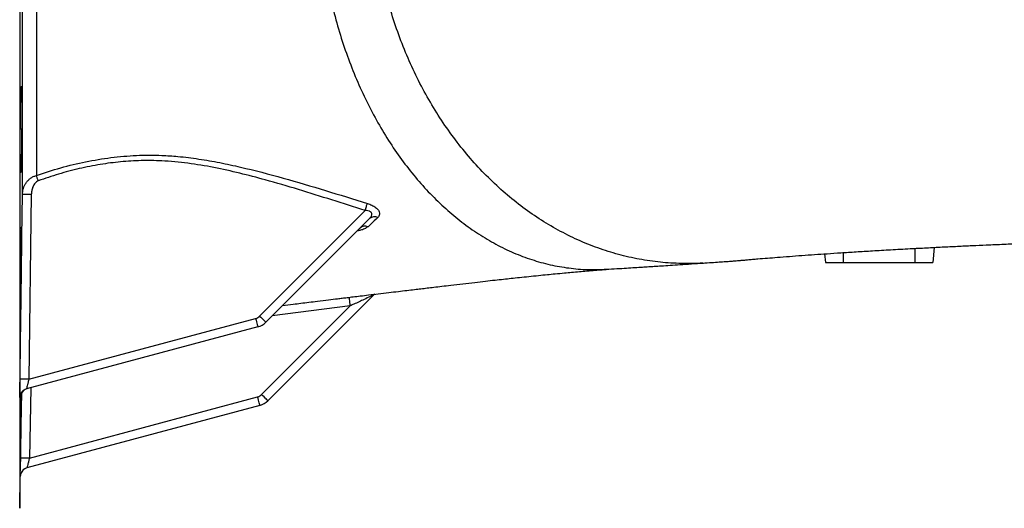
# Model space of a CAD drawing. Header units: millimetres. Extents: x 1715 to 15724, y 2394 to 14725.
# Tile 6 of 14: x 7565 to 10314, y 2635 to 3997. Entities that reach past the tile are written whole.
import ezdxf

# ---------------------------------------------------------------- set-up
doc = ezdxf.new("R2010")
doc.units = ezdxf.units.MM
doc.header["$LTSCALE"] = 5

msp = doc.modelspace()

# ---------------------------------------------------------------- linework, layer by layer
at = {"color": 8, "linetype": 'Continuous', "lineweight": 25}
for p, q in [((7564.8, 6155.2), (7564.8, 2634.6)), ((10064.5, 3359.4), (10064.5, 3319.9)), ((9864.5, 3347.7), (9864.5, 3319.9)), ((8488, 3199.4), (8270.2, 3171.3)), ((7595.5, 2970.4), (7592.1, 2774.6)), ((7566, 2944.2), (7566, 2943.7)), ((7566.5, 2726.1), (7566.4, 2723.6))]:
    msp.add_line(p, q, dxfattribs=at)
at = {"color": 7, "linetype": 'Continuous', "lineweight": 25}
for p, q in [((7570.3, 3332.5), (7572.4, 3509.4)), ((7597.3, 3509.6), (7590.6, 2994.6)), ((8234.8, 3170.6), (8529.1, 3465)), ((8541.5, 3442.6), (8252.4, 3153.4)), ((10118.2, 3362.2), (10114.5, 3319.9)), ((7569.5, 3269.2), (7570.3, 3332.5)), ((9812.4, 3344.3), (9814.5, 3319.9)), ((9814.5, 3319.9), (9864.5, 3319.9)), ((9864.5, 3319.9), (10064.5, 3319.9)), ((10064.5, 3319.9), (10114.5, 3319.9)), ((8555.3, 3232), (8257.9, 2934.6)), ((8240.4, 2951.8), (8488, 3199.4)), ((7590.6, 2994.6), (8223.6, 3164.2)), ((8229.9, 3140.4), (7584, 2967.4)), ((7566, 2943.7), (7565.5, 2943.6)), ((7592.1, 2774.6), (8229.2, 2945.3)), ((8235.5, 2921.6), (7584.9, 2747.3)), ((7564.8, 2634.6), (7566.4, 2723.6))]:
    msp.add_line(p, q, dxfattribs=at)
at = {"color": 7, "linetype": 'Continuous', "lineweight": 25, "flags": 128}
for points in [[(7616.8, 3547.8), (7616.1, 3549.8), (7615.3, 3551.8), (7614.6, 3553.8), (7613.9, 3555.7), (7613.2, 3557.6), (7612.6, 3559.4), (7612, 3561.1), (7611.4, 3562.7)], [(8529.1, 3465), (8530.1, 3467.9), (8531, 3470.8), (8531.9, 3473.6), (8532.8, 3476.3), (8533.6, 3478.8), (8534.3, 3481), (8535, 3483), (8535.5, 3484.7)], [(8488, 3199.4), (8487.3, 3204.3), (8486.7, 3208.9), (8486.2, 3213.2), (8485.7, 3216.9), (8485.3, 3219.9), (8485, 3222.1), (8484.8, 3223.4), (8484.8, 3223.8)], [(8223.6, 3164.2), (8224.8, 3159.5), (8226, 3155.1), (8227.1, 3150.9), (8228.1, 3147.4), (8228.9, 3144.4), (8229.5, 3142.2), (8229.8, 3140.9), (8229.9, 3140.4)], [(8234.8, 3170.6), (8238.2, 3167.2), (8241.5, 3164), (8244.5, 3161), (8247.2, 3158.4), (8249.4, 3156.2), (8251, 3154.6), (8252, 3153.7), (8252.4, 3153.4)], [(8235.5, 2921.6), (8235.4, 2922.1), (8235, 2923.4), (8234.5, 2925.6), (8233.7, 2928.5), (8232.7, 2932.1), (8231.6, 2936.2), (8230.4, 2940.7), (8229.2, 2945.3)], [(8257.9, 2934.6), (8257.6, 2934.9), (8256.6, 2935.8), (8254.9, 2937.4), (8252.7, 2939.5), (8250.1, 2942.2), (8247.1, 2945.1), (8243.8, 2948.4), (8240.4, 2951.8)]]:
    msp.add_lwpolyline(points, dxfattribs=at)
at = {"color": 8, "linetype": 'Continuous', "lineweight": 25, "flags": 128}
msp.add_lwpolyline([(7567.2, 2774.7), (7568.1, 2824.6), (7570.4, 2957.5)], dxfattribs=at)
at = {"color": 7, "linetype": 'Continuous', "lineweight": 25}
for centre, radius, start, end in [((7586.9, 3128.4), 381.3, 88.4288, 92.1682), ((8555.7, 3427), 21, 64.2591, 132.2819), ((8529.2, 3400.7), 20.9, 66.8232, 132.597), ((8217.1, 3188.3), 25, 285, 315), ((8217, 3188.7), 50, 285, 315), ((7579.1, 2615.9), 378.8, 88.2641, 92.0282), ((7590.5, 2943.2), 25, 105.0014, 128.8214), ((7591, 2943.3), 25, 105.0042, 128.7059), ((8222.7, 2969.5), 25, 285, 315), ((8222.6, 2969.9), 50, 285, 315), ((7579.4, 2403.8), 371, 88.0455, 91.8886), ((7591.4, 2723.1), 25, 105, 178.9719), ((7591.3, 2723.1), 25, 105.0006, 173.0988)]:
    msp.add_arc(centre, radius, start, end, dxfattribs=at)
at = {"color": 8, "linetype": 'Continuous', "lineweight": 25}
for centre, start, end in [((7590.5, 2943.2), 128.8243, 179.1582), ((7591, 2943.3), 128.7055, 179.1473)]:
    msp.add_arc(centre, 25, start, end, dxfattribs=at)
at = {"color": 7, "linetype": 'Continuous', "lineweight": 25}
for points, knots in [([(7572.4, 3509.4), (7572.4, 3517.1), (7572.4, 3524.9), (7572.4, 3540.6), (7572.5, 3548.5), (7572.5, 3572.4), (7572.5, 3588.5), (7572.5, 3637.6), (7572.5, 3671.2), (7572.6, 3740), (7572.6, 3775.3), (7572.6, 3847.6), (7572.6, 3884.6), (7572.6, 3932), (7572.6, 3941.5), (7572.7, 3960.6), (7572.7, 3970.2), (7572.7, 3999), (7572.7, 4018.2), (7572.7, 4076.3), (7572.7, 4115.4), (7572.7, 4194.2), (7572.7, 4233.9), (7572.7, 4294.1), (7572.7, 4314.2), (7572.7, 4354.5), (7572.7, 4374.7), (7572.7, 4394.9)], [0, 0, 0, 0, 0.03125, 0.03125, 0.0625, 0.0625, 0.125, 0.125, 0.25, 0.25, 0.375, 0.375, 0.5, 0.5, 0.53125, 0.53125, 0.5625, 0.5625, 0.625, 0.625, 0.75, 0.75, 0.875, 0.875, 0.9375, 0.9375, 1, 1, 1, 1]), ([(7611.5, 4330.6), (7611.5, 4298.8), (7611.5, 4235.2), (7611.5, 4150.7), (7611.4, 4077.2), (7611.4, 4014.3), (7611.4, 3949.7), (7611.4, 3883.5), (7611.3, 3816.3), (7611.3, 3750.2), (7611.3, 3685.6), (7611.4, 3622.5), (7611.4, 3582.6), (7611.4, 3562.7)], [0, 0, 0, 0, 0.11448, 0.228959, 0.306899, 0.384886, 0.462825, 0.551011, 0.639266, 0.727451, 0.818276, 0.909177, 1, 1, 1, 1]), ([(8396.1, 4330.8), (8397.6, 4305.1), (8400.4, 4253.7), (8409.6, 4177.4), (8422.1, 4103.3), (8438, 4031.6), (8457.1, 3962.6), (8479.3, 3895.6), (8504.8, 3830.8), (8533.2, 3768.7), (8564.6, 3709.4), (8598.7, 3653.2), (8635.4, 3600.4), (8674.6, 3551.3), (8716, 3506), (8759.5, 3464.8), (8804.9, 3427.8), (8851.9, 3395.2), (8900.4, 3367.2), (8950.1, 3343.9), (9000.8, 3325.4), (9052.3, 3311.8), (9104.3, 3303.2), (9154.4, 3299.3), (9187.2, 3300.7), (9202.5, 3301.4)], [0, 0, 0, 0, 0.045384, 0.090768, 0.136152, 0.17961, 0.223069, 0.266528, 0.309987, 0.353446, 0.396905, 0.440364, 0.483823, 0.527282, 0.570741, 0.614199, 0.657658, 0.701117, 0.744575, 0.788033, 0.831491, 0.874949, 0.918407, 0.961864, 1, 1, 1, 1]), ([(9471.5, 3318.5), (9480, 3319.1), (9496.1, 3320.1), (9517.3, 3321.5), (9534.9, 3322.7), (9549, 3323.8), (9560.2, 3324.6), (9568.4, 3325.3), (9574.5, 3325.8), (9579.2, 3326.2), (9583.4, 3326.5), (9587.8, 3326.9), (9592.3, 3327.3), (9600.2, 3328), (9611.3, 3329), (9629.9, 3330.6), (9652.7, 3332.5), (9681.7, 3334.8), (9713.7, 3337.3), (9748.4, 3339.8), (9783.5, 3342.3), (9819.8, 3344.8), (9858.2, 3347.4), (9900.5, 3350.1), (9946.8, 3352.9), (9997.1, 3355.8), (10047.4, 3358.6), (10095.6, 3361.1), (10139.6, 3363.3), (10182.2, 3365.4), (10223.3, 3367.3), (10266.5, 3369.2), (10311.5, 3371.2), (10358.7, 3373.1), (10407.7, 3375.1), (10461.3, 3377.2), (10521.4, 3379.4), (10585.9, 3381.8), (10653.5, 3384.1), (10722.1, 3386.4), (10788.6, 3388.6), (10852.6, 3390.7), (10914.1, 3392.6), (10973.9, 3394.5), (11033.5, 3396.3), (11095.1, 3398.2), (11161, 3400.3), (11229.7, 3402.4), (11301.3, 3404.6), (11375.4, 3407), (11454, 3409.5), (11537.4, 3412.2), (11625.4, 3415), (11716.7, 3418), (11810.9, 3421.1), (11908, 3424.3), (12009.3, 3427.7), (12106.6, 3430.9), (12199.3, 3433.9), (12285.2, 3436.8), (12369.9, 3439.5), (12459.7, 3442.5), (12553.5, 3445.5), (12650.5, 3448.6), (12742.4, 3451.5), (12829, 3454.1), (12910.4, 3456.6), (12986.6, 3458.9), (13057.1, 3461.1), (13122.2, 3463), (13181.9, 3464.8), (13236.8, 3466.4), (13287, 3467.9), (13333.2, 3469.3), (13377.5, 3470.6), (13422.5, 3471.9), (13474.5, 3473.5), (13533.8, 3475.3), (13600.8, 3477.4), (13671.3, 3479.6), (13744.8, 3481.9), (13819.3, 3484.4), (13894.2, 3486.9), (13969.1, 3489.5), (14044.7, 3492.3), (14120.8, 3495.3), (14196.8, 3498.4), (14260.9, 3501.2), (14313.5, 3503.6), (14354.9, 3505.6), (14394.7, 3507.6), (14431.7, 3509.5), (14465, 3511.2), (14496.2, 3513), (14525, 3514.6), (14551.3, 3516.2), (14573.4, 3517.5), (14590, 3518.5), (14602.1, 3519.3), (14611.6, 3519.9), (14622.3, 3520.6), (14635.5, 3521.5), (14651.5, 3522.6), (14669.2, 3523.8), (14687, 3525.1), (14703.9, 3526.3), (14720.5, 3527.6), (14737.2, 3528.9), (14754.6, 3530.3), (14772.4, 3531.8), (14790.2, 3533.3), (14807.4, 3534.9), (14821.2, 3536.2), (14831.7, 3537.2), (14839.3, 3537.9), (14846.4, 3538.6), (14853.6, 3539.4), (14861.7, 3540.2), (14872, 3541.3), (14884.6, 3542.7), (14899, 3544.4), (14913.3, 3546.2), (14926.5, 3547.9), (14938.1, 3549.5), (14949.2, 3551.1), (14960.2, 3552.7), (14971.5, 3554.5), (14983.5, 3556.5), (14996.3, 3558.8), (15009.5, 3561.2), (15022.3, 3563.8), (15035.3, 3566.5), (15049.9, 3569.8), (15065.9, 3573.7), (15082.1, 3577.9), (15097.9, 3582.3), (15114, 3587.1), (15131.3, 3592.6), (15149.3, 3598.8), (15168.2, 3605.7), (15187.2, 3613.2), (15205.5, 3621), (15221.6, 3628.2), (15234.7, 3634.4), (15249, 3641.4), (15266.6, 3650.6), (15289.6, 3663.3), (15315.1, 3678.5), (15341.3, 3695.6), (15366.9, 3713.7), (15391.7, 3732.6), (15415.7, 3752.4), (15438.9, 3773), (15462, 3795.1), (15486.1, 3820), (15511.9, 3849.2), (15539.2, 3883.2), (15567.3, 3922.6), (15595.5, 3967.6), (15623, 4018.5), (15646.8, 4071.3), (15666.8, 4125.2), (15683, 4179.3), (15695.9, 4237.3), (15704.3, 4288.3), (15706.3, 4320), (15707, 4331)], [0, 0, 0, 0, 0.0043608, 0.0081792, 0.0114571, 0.0141961, 0.0163973, 0.0181354, 0.0192776, 0.0201031, 0.0210439, 0.0221065, 0.0232925, 0.0246022, 0.0285593, 0.0326044, 0.0400026, 0.0475397, 0.0563815, 0.0650565, 0.073598, 0.0816443, 0.0902645, 0.0994297, 0.1091054, 0.119251, 0.129819, 0.1383533, 0.1463837, 0.1539126, 0.1609683, 0.1675818, 0.175611, 0.1829635, 0.1899779, 0.1983203, 0.2070744, 0.2162372, 0.2257599, 0.2350346, 0.2439067, 0.2520689, 0.2599013, 0.2674177, 0.2746497, 0.2821602, 0.2902036, 0.2987944, 0.3071649, 0.3160256, 0.3253882, 0.3352553, 0.3456274, 0.356504, 0.3673548, 0.3786602, 0.3904161, 0.4026176, 0.4125139, 0.4226036, 0.4324456, 0.4419663, 0.4538475, 0.4651808, 0.4759655, 0.4862017, 0.495888, 0.5050235, 0.5136079, 0.5214859, 0.5288343, 0.5356528, 0.5419411, 0.5476987, 0.5531168, 0.5588652, 0.5650022, 0.5732691, 0.5821513, 0.5916496, 0.6017649, 0.6124537, 0.6230332, 0.6340581, 0.6455303, 0.6574488, 0.6698106, 0.6826185, 0.6899885, 0.6975016, 0.7050672, 0.7121678, 0.7187215, 0.7247275, 0.7311012, 0.7367105, 0.7415534, 0.7456283, 0.7478279, 0.7497405, 0.7520701, 0.7551268, 0.7589127, 0.7633195, 0.7677808, 0.7720152, 0.7760219, 0.7805154, 0.7850953, 0.7899088, 0.7949576, 0.8000218, 0.8046702, 0.807086, 0.809367, 0.8115127, 0.8135597, 0.8159436, 0.8187928, 0.8227517, 0.8273645, 0.8321543, 0.8362926, 0.8398263, 0.8429567, 0.8461408, 0.8493855, 0.8526915, 0.8560624, 0.8592825, 0.8624947, 0.8652649, 0.8681364, 0.8714482, 0.8744112, 0.8772632, 0.8798317, 0.8823479, 0.8851643, 0.8877528, 0.8905664, 0.8933113, 0.8956001, 0.8974326, 0.8988973, 0.9014454, 0.9045929, 0.9082646, 0.9119825, 0.9156691, 0.919326, 0.9229549, 0.9265574, 0.9301503, 0.934116, 0.9386241, 0.9436768, 0.9492756, 0.9554213, 0.9621141, 0.9693537, 0.9755388, 0.9820716, 0.9889505, 0.9961728, 1, 1, 1, 1]), ([(7566.5, 3606.4), (7566.5, 3601.8), (7566.6, 3592.8), (7566.8, 3582.6), (7567, 3575.3), (7567.3, 3571.4), (7567.6, 3570.9), (7567.9, 3573.7), (7568.2, 3580), (7568.6, 3589.3), (7568.9, 3601.6), (7569.3, 3616.4), (7569.6, 3633.4), (7569.9, 3651.9), (7570.1, 3671.6), (7570.3, 3691.9), (7570.5, 3712.1), (7570.6, 3731.8), (7570.6, 3750.2), (7570.5, 3767.1), (7570.4, 3781.7), (7570.2, 3793.8), (7570, 3803), (7569.8, 3809), (7569.5, 3811.6), (7569.1, 3810.9), (7568.8, 3806.7), (7568.4, 3799.3), (7568.1, 3788.8), (7567.7, 3775.6), (7567.4, 3759.9), (7567.1, 3742.3), (7566.9, 3723.2), (7566.7, 3703.2), (7566.5, 3682.9), (7566.4, 3662.8), (7566.4, 3643.6), (7566.4, 3624), (7566.4, 3612.7), (7566.5, 3606.4)], [0, 0, 0, 0, 0.026845, 0.05369, 0.080535, 0.10738, 0.134227, 0.161075, 0.187926, 0.214776, 0.24163, 0.268483, 0.295336, 0.32219, 0.34904, 0.375891, 0.402737, 0.429583, 0.456425, 0.483267, 0.510108, 0.536949, 0.563792, 0.590634, 0.617481, 0.644328, 0.671179, 0.69803, 0.724884, 0.751737, 0.77859, 0.805443, 0.832294, 0.859144, 0.885991, 0.912838, 0.939681, 0.966525, 1, 1, 1, 1]), ([(7611.4, 3562.7), (7633.9, 3570.2), (7679.2, 3585.2), (7748.8, 3601.8), (7819.5, 3613.6), (7890.7, 3619.7), (7953.1, 3619.9), (8011.2, 3615.9), (8065.2, 3609.2), (8123.6, 3599), (8202.3, 3582), (8300.6, 3556.3), (8418.3, 3521.2), (8496.5, 3496.9), (8535.5, 3484.7)], [0, 0, 0, 0, 0.075207, 0.150757, 0.226349, 0.301757, 0.376843, 0.423627, 0.486184, 0.548793, 0.611386, 0.740876, 0.870435, 1, 1, 1, 1]), ([(8529.1, 3465), (8498.3, 3474.8), (8436.6, 3494.6), (8343.8, 3523.8), (8258, 3548.8), (8179.2, 3569.5), (8107.2, 3585.6), (8034.6, 3597.7), (7966.7, 3604.1), (7903.9, 3604.8), (7846.7, 3601.4), (7789, 3594.1), (7731.1, 3582.5), (7673.3, 3567.2), (7635.6, 3554.3), (7616.8, 3547.8)], [0, 0, 0, 0, 0.103717, 0.207433, 0.31113, 0.389708, 0.468397, 0.54695, 0.625344, 0.686452, 0.747639, 0.808757, 0.872471, 0.93626, 1, 1, 1, 1]), ([(7572.4, 3509.4), (7572.5, 3512.3), (7572.7, 3515.2), (7573.6, 3521), (7574.3, 3523.8), (7576, 3529.4), (7577.1, 3532.1), (7579.6, 3537.3), (7581.1, 3539.9), (7584.4, 3544.7), (7586.3, 3547), (7589.4, 3550.2), (7590.4, 3551.2), (7592.7, 3553.2), (7593.9, 3554.1), (7597.5, 3556.8), (7600.1, 3558.3), (7605.6, 3560.9), (7608.4, 3561.9), (7611.4, 3562.7)], [0, 0, 0, 0, 0.125, 0.125, 0.25, 0.25, 0.375, 0.375, 0.5, 0.5, 0.625, 0.625, 0.6875, 0.6875, 0.75, 0.75, 0.875, 0.875, 1, 1, 1, 1]), ([(7616.8, 3547.8), (7615.2, 3547), (7611.1, 3545.1), (7605.4, 3538.9), (7600.8, 3530), (7597.9, 3519.8), (7597.5, 3513), (7597.3, 3509.6)], [0, 0, 0, 0, 0.115737, 0.300244, 0.546437, 0.77308, 1, 1, 1, 1]), ([(8541.5, 3442.6), (8543.6, 3444.9), (8547.2, 3448.9), (8548.7, 3454.7), (8547.6, 3458.4), (8545.6, 3460.9), (8543.3, 3462.4), (8539.2, 3464.1), (8534.6, 3464.9), (8530.6, 3465), (8529.1, 3465)], [0, 0, 0, 0, 0.253986, 0.438335, 0.54185, 0.603816, 0.705988, 0.748671, 0.906715, 1, 1, 1, 1]), ([(8535.5, 3484.7), (8537.8, 3484), (8544.2, 3481.9), (8554, 3477.1), (8563.8, 3469.8), (8569.5, 3461.6), (8570.4, 3453), (8566.8, 3448.4), (8564.8, 3445.9)], [0, 0, 0, 0, 0.087296, 0.248265, 0.409949, 0.593079, 0.776331, 1, 1, 1, 1]), ([(8564.8, 3445.9), (8558.1, 3439.6), (8548.9, 3430.9), (8539.9, 3422.2), (8537.4, 3419.9)], [0, 0, 0, 0, 0.727654, 1, 1, 1, 1]), ([(7569.9, 3418.5), (7569.8, 3418.5), (7569.7, 3418.4), (7569.4, 3414.3), (7569.1, 3407), (7568.7, 3396.5), (7568.4, 3383.2), (7568, 3367.6), (7567.7, 3350), (7567.4, 3330.9), (7567.1, 3310.9), (7566.9, 3290.6), (7566.7, 3270.5), (7566.5, 3251.3), (7566.4, 3231.9), (7566.4, 3214.7), (7566.4, 3200.6), (7566.5, 3190.2), (7566.6, 3183.1), (7566.8, 3179.2), (7566.9, 3179.3), (7567, 3179.3)], [0, 0, 0, 0, 0.0386256, 0.0923201, 0.1460143, 0.199717, 0.2534201, 0.3071266, 0.3608335, 0.4145398, 0.468245, 0.5219454, 0.5756456, 0.6293392, 0.6830317, 0.7499975, 0.8036831, 0.8573688, 0.9110542, 0.9647397, 1, 1, 1, 1]), ([(7570.3, 3332.5), (7570.3, 3334.7), (7570.4, 3343.4), (7570.5, 3357.9), (7570.6, 3374.7), (7570.6, 3389.4), (7570.5, 3401.5), (7570.4, 3410.6), (7570.2, 3416.8), (7570.1, 3418.1), (7570, 3418.7)], [0, 0, 0, 0, 0.047833, 0.183871, 0.319909, 0.45593, 0.591949, 0.727962, 0.863976, 1, 1, 1, 1]), ([(8372.2, 3209.3), (8380.2, 3210.3), (8398.7, 3212.6), (8425.5, 3215.9), (8448.4, 3218.7), (8465.5, 3220.8), (8479.9, 3222.5), (8496.8, 3224.6), (8516.9, 3227), (8540.3, 3229.8), (8566.8, 3232.9), (8594.5, 3236.2), (8621.2, 3239.3), (8645.1, 3242.2), (8666.1, 3244.7), (8685, 3247), (8703.2, 3249.1), (8722.6, 3251.5), (8744.6, 3254.1), (8771.6, 3257.3), (8802.3, 3260.9), (8834.5, 3264.7), (8864.4, 3268.1), (8891.2, 3271.1), (8915.2, 3273.7), (8938, 3276.2), (8961, 3278.7), (8986.4, 3281.3), (9012.9, 3284), (9037.3, 3286.4), (9061.4, 3288.8), (9084, 3290.9), (9106.6, 3292.9), (9127.3, 3294.8), (9143.7, 3296.2), (9155.2, 3297.2), (9162.3, 3297.8), (9169.4, 3298.4), (9176.9, 3299), (9186, 3299.7), (9196.5, 3300.6), (9204, 3301.2), (9207.6, 3301.5)], [0, 0, 0, 0, 0.025745, 0.058992, 0.085964, 0.099626, 0.114287, 0.132582, 0.154524, 0.180104, 0.209537, 0.241625, 0.271288, 0.297761, 0.321036, 0.341152, 0.361069, 0.382394, 0.407799, 0.43727, 0.477105, 0.515777, 0.551462, 0.584136, 0.613209, 0.63971, 0.669447, 0.70241, 0.737125, 0.769266, 0.797716, 0.832814, 0.859445, 0.889425, 0.917285, 0.927016, 0.936918, 0.946734, 0.956457, 0.96812, 0.984805, 1, 1, 1, 1]), ([(9202.5, 3301.2), (9212.5, 3301.8), (9231.6, 3302.9), (9258.3, 3304.6), (9282, 3306.1), (9302.6, 3307.4), (9320.3, 3308.5), (9338, 3309.7), (9357.9, 3311), (9382.1, 3312.5), (9410.2, 3314.4), (9441.3, 3316.5), (9462.7, 3317.9), (9473.7, 3318.7)], [0, 0, 0, 0, 0.104727, 0.199495, 0.284222, 0.358836, 0.423275, 0.478626, 0.553509, 0.643839, 0.749731, 0.871315, 1, 1, 1, 1]), ([(7565.7, 2994.5), (7566, 3011.2), (7567.2, 3094.5), (7568.4, 3186), (7569.4, 3260.9), (7569.5, 3269.2)], [0, 0, 0, 0, 0.1819904, 0.9099533, 1, 1, 1, 1]), ([(7567, 3179.1), (7567.1, 3179.8), (7567.3, 3181.2), (7567.6, 3187.7), (7567.9, 3197), (7568.3, 3209.3), (7568.6, 3224.1), (7569, 3241), (7569.3, 3256.4), (7569.4, 3266), (7569.5, 3269.2)], [0, 0, 0, 0, 0.133566, 0.267148, 0.400732, 0.534332, 0.667933, 0.801544, 0.935155, 1, 1, 1, 1]), ([(8555.3, 3232), (8554.8, 3231.6), (8554, 3230.9), (8550.2, 3228.7), (8541.5, 3224.1), (8527.9, 3217.6), (8512.4, 3210.4), (8499.4, 3204.5), (8491.2, 3200.9), (8488, 3199.4)], [0, 0, 0, 0, 0.056988, 0.095153, 0.233673, 0.474894, 0.67165, 0.870442, 1, 1, 1, 1]), ([(8298.9, 3199.9), (8308.6, 3201.2), (8333.1, 3204.4), (8357.5, 3207.5), (8372.2, 3209.4)], [0, 0, 0, 0, 0.399277, 1, 1, 1, 1]), ([(7565.5, 2943.6), (7565.4, 2944.1), (7565.4, 2945.2), (7565.3, 2953.5), (7565.4, 2966), (7565.6, 2980.4), (7565.7, 2990.3), (7565.7, 2994.5)], [0, 0, 0, 0, 0.206728, 0.413344, 0.623059, 0.840173, 1, 1, 1, 1]), ([(7590.6, 2994.6), (7590, 2992.3), (7588.7, 2987.1), (7586.8, 2979.4), (7585.1, 2972.8), (7584.1, 2968.2), (7584, 2967.6), (7584, 2967.4)], [0, 0, 0, 0, 0.167566, 0.391856, 0.602296, 0.803124, 1, 1, 1, 1]), ([(7566.1, 2946.4), (7566.1, 2945.6), (7566, 2944.4), (7566, 2944.2), (7566, 2944.2)], [0, 0, 0, 0, 0.686447, 1, 1, 1, 1]), ([(7566.1, 2945.9), (7566.1, 2946.1), (7566.2, 2946.4), (7566.3, 2947.7), (7566.8, 2950), (7568, 2953.6), (7570.5, 2958), (7573.2, 2961.4), (7575.2, 2962.6), (7575.4, 2962.8)], [0, 0, 0, 0, 0.085558, 0.154248, 0.259297, 0.422585, 0.678867, 0.963407, 1, 1, 1, 1]), ([(7566.4, 2744.2), (7566.5, 2744.9), (7566.5, 2746.3), (7566.7, 2752.8), (7566.9, 2762.1), (7567.1, 2774.4), (7567.4, 2789.1), (7567.7, 2806.1), (7568, 2824.6), (7568.4, 2844.3), (7568.7, 2864.6), (7569.1, 2884.8), (7569.4, 2904.5), (7569.7, 2923), (7570, 2939.7), (7570.2, 2951.2), (7570.2, 2956.2), (7570.3, 2957.3)], [0, 0, 0, 0, 0.070063, 0.140127, 0.210191, 0.280261, 0.350331, 0.420409, 0.490489, 0.560577, 0.630665, 0.700757, 0.77085, 0.840942, 0.911033, 0.981115, 1, 1, 1, 1]), ([(7566.6, 2949.1), (7566.6, 2948.9), (7566.6, 2941.3), (7566.5, 2935.1), (7566.5, 2929)], [0, 0, 0, 0, 0.019871, 1, 1, 1, 1]), ([(7566.6, 2894.1), (7566.7, 2894.8), (7566.8, 2896.2), (7567.1, 2902.6), (7567.3, 2911.9), (7567.6, 2924.2), (7568, 2938.1), (7568.2, 2948.8), (7568.3, 2953.7)], [0, 0, 0, 0, 0.170971, 0.341954, 0.512938, 0.683943, 0.854949, 1, 1, 1, 1]), ([(7569.8, 2956.4), (7569.8, 2953.7), (7569.6, 2946.7), (7569.3, 2932.6), (7569, 2915.1), (7568.6, 2896), (7568.3, 2876.1), (7567.9, 2855.7), (7567.6, 2835.6), (7567.3, 2816.4), (7567, 2796.8), (7566.8, 2785.5), (7566.8, 2779.1)], [0, 0, 0, 0, 0.064965, 0.166062, 0.267157, 0.36827, 0.469381, 0.5705, 0.671617, 0.772732, 0.873847, 1, 1, 1, 1]), ([(7566.5, 2929), (7566.4, 2924.5), (7566.4, 2915.4), (7566.4, 2905.2), (7566.4, 2898.1), (7566.5, 2894.2), (7566.6, 2894.2), (7566.6, 2894.2)], [0, 0, 0, 0, 0.214713, 0.429426, 0.644138, 0.858851, 1, 1, 1, 1]), ([(7566.8, 2779.1), (7566.7, 2774.6), (7566.6, 2765.6), (7566.5, 2755.3), (7566.4, 2748.2), (7566.4, 2744.3), (7566.4, 2744.4), (7566.4, 2744.4)], [0, 0, 0, 0, 0.214703, 0.429407, 0.64411, 0.858814, 1, 1, 1, 1]), ([(7566.4, 2723.6), (7566.4, 2723.6), (7566.4, 2723.7), (7566.4, 2724), (7566.4, 2724.3), (7566.4, 2725.3), (7566.4, 2726.3), (7566.4, 2728.2), (7566.4, 2729), (7566.5, 2730.6), (7566.5, 2731.5), (7566.5, 2734.3), (7566.6, 2736.5), (7566.6, 2740), (7566.6, 2741.3), (7566.7, 2743.9), (7566.7, 2745.2), (7566.8, 2749.4), (7566.8, 2752.3), (7566.9, 2756.9), (7566.9, 2758.5), (7567, 2761.6), (7567, 2763.2), (7567.1, 2768), (7567.2, 2771.3), (7567.2, 2774.7)], [0, 0, 0, 0, 0.0625, 0.0625, 0.125, 0.125, 0.25, 0.25, 0.3125, 0.3125, 0.375, 0.375, 0.5, 0.5, 0.5625, 0.5625, 0.625, 0.625, 0.75, 0.75, 0.8125, 0.8125, 0.875, 0.875, 1, 1, 1, 1]), ([(7592.1, 2774.6), (7592, 2774.4), (7591.2, 2771.2), (7589.5, 2764.9), (7587.3, 2756.6), (7585.7, 2750.4), (7585, 2747.6), (7584.9, 2747.4), (7584.9, 2747.3)], [0, 0, 0, 0, 0.015141, 0.23876, 0.472612, 0.694053, 0.900292, 1, 1, 1, 1])]:
    msp.add_open_spline(points, degree=3, knots=knots, dxfattribs=at)
at = {"color": 8, "linetype": 'Continuous', "lineweight": 25}
for points, knots in [([(9471.5, 3318.8), (9469.2, 3318.5), (9447.2, 3316.4), (9405.3, 3317), (9346.2, 3320.8), (9287.5, 3330), (9229.4, 3343.8), (9172.1, 3362.4), (9116, 3385.7), (9061.4, 3413.6), (9008.3, 3445.9), (8957.2, 3482.4), (8908.2, 3523.1), (8861.5, 3567.8), (8817.4, 3616.1), (8776.1, 3668), (8737.7, 3723.2), (8702.4, 3781.4), (8670.3, 3842.4), (8641.7, 3905.8), (8616.7, 3971.5), (8595.3, 4039.1), (8577.4, 4109.2), (8563.4, 4181.5), (8553.1, 4255.8), (8549.8, 4305.8), (8548.2, 4330.8)], [0, 0, 0, 0, 0.005048, 0.048094, 0.091139, 0.134184, 0.177229, 0.220273, 0.263318, 0.306362, 0.349406, 0.39245, 0.435494, 0.478538, 0.521581, 0.564625, 0.607668, 0.650712, 0.693756, 0.7368, 0.779843, 0.822887, 0.865931, 0.910621, 0.95531, 1, 1, 1, 1]), ([(8537.4, 3419.9), (8534.3, 3417.7), (8528.8, 3413.7), (8517.9, 3410.1), (8510.4, 3408.8), (8507.2, 3408.2)], [0, 0, 0, 0, 0.4107, 0.746975, 1, 1, 1, 1])]:
    msp.add_open_spline(points, degree=3, knots=knots, dxfattribs=at)

doc.saveas('drawing.dxf')
